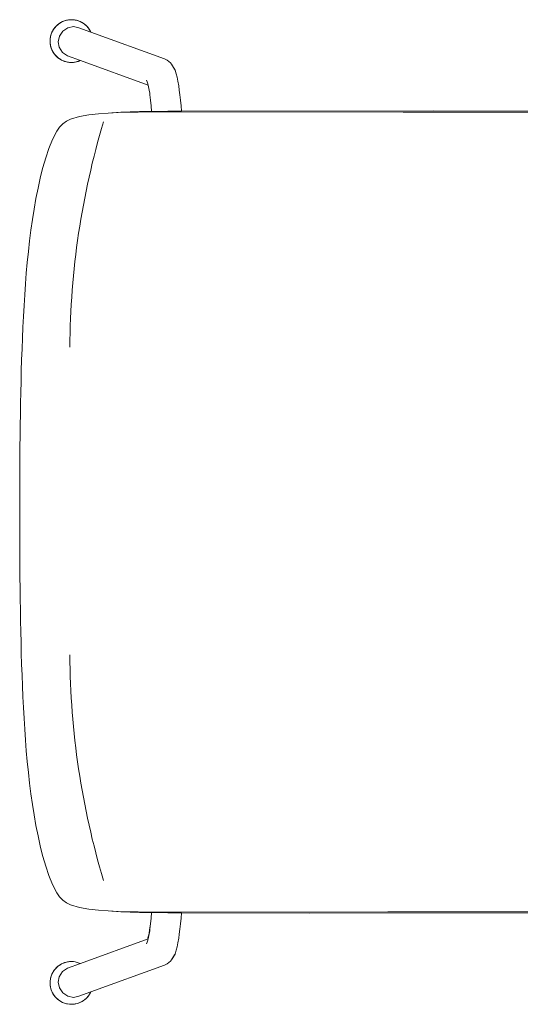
# Model space of a CAD drawing. Header units: millimetres. Extents: x 25686 to 158540, y -33439 to 84825.
# Tile 12 of 23: x 31946 to 32228, y -24950 to -24397. Entities that reach past the tile are written whole.
import ezdxf

# ---------------------------------------------------------------- set-up
doc = ezdxf.new("R2010")
doc.units = ezdxf.units.MM
doc.header["$LTSCALE"] = 400
doc.layers.add('N_nábytek', color=7, linetype='Continuous', lineweight=13)

# ---------------------------------------------------------------- blocks, each defined once
blk = doc.blocks.new('zidle_jednacka')
for p, q in [((-18.34, -0.01), (-12.22, 0)), ((0, 0), (-12.22, 0)), ((0, 0), (6.11, -0.01)), ((-158.43, -5.54), (-152.41, -4.87)), ((-152.41, -4.87), (-146.37, -4.26)), ((-146.37, -4.26), (-140.32, -3.72)), ((-140.32, -3.72), (-134.26, -3.24)), ((-134.26, -3.24), (-128.19, -2.82)), ((-128.19, -2.82), (-122.11, -2.44)), ((-122.11, -2.44), (-116.03, -2.11)), ((-116.03, -2.11), (-109.94, -1.81)), ((-109.94, -1.81), (-103.84, -1.54)), ((-103.84, -1.54), (-97.74, -1.31)), ((-97.74, -1.31), (-91.64, -1.1)), ((-91.64, -1.1), (-85.54, -0.92)), ((-85.54, -0.92), (-79.43, -0.76)), ((-79.43, -0.76), (-73.33, -0.62)), ((-73.33, -0.62), (-67.22, -0.49)), ((-67.22, -0.49), (-61.11, -0.39)), ((-61.11, -0.39), (-55, -0.3)), ((-55, -0.3), (-48.89, -0.22)), ((-48.89, -0.22), (-42.78, -0.16)), ((-42.78, -0.16), (-36.67, -0.1)), ((-36.67, -0.1), (-30.56, -0.06)), ((-30.56, -0.06), (-24.45, -0.03)), ((-24.45, -0.03), (-18.34, -0.01)), ((6.11, -0.01), (12.22, -0.03)), ((12.22, -0.03), (18.33, -0.06)), ((18.33, -0.06), (24.45, -0.1)), ((24.45, -0.1), (30.56, -0.16)), ((30.56, -0.16), (36.67, -0.22)), ((36.67, -0.22), (42.78, -0.3)), ((42.78, -0.3), (48.89, -0.39)), ((48.89, -0.39), (55, -0.49)), ((55, -0.49), (61.1, -0.62)), ((61.1, -0.62), (67.21, -0.76)), ((67.21, -0.76), (73.31, -0.92)), ((73.31, -0.92), (79.42, -1.1)), ((79.42, -1.1), (85.52, -1.31)), ((85.52, -1.31), (91.62, -1.54)), ((91.62, -1.54), (97.71, -1.81)), ((97.71, -1.81), (103.8, -2.11)), ((103.8, -2.11), (109.89, -2.44)), ((109.89, -2.44), (115.97, -2.82)), ((115.97, -2.82), (122.04, -3.24)), ((122.04, -3.24), (128.1, -3.72)), ((128.1, -3.72), (134.15, -4.26)), ((134.15, -4.26), (140.19, -4.87)), ((140.19, -4.87), (146.21, -5.54)), ((-194.59, -11.75), (-188.16, -10.3)), ((-188.16, -10.3), (-182.28, -9.13)), ((-182.28, -9.13), (-176.36, -8.08)), ((-176.36, -8.08), (-170.41, -7.14)), ((-170.41, -7.14), (-164.43, -6.3)), ((-164.43, -6.3), (-158.43, -5.54)), ((146.21, -5.54), (152.21, -6.3)), ((152.21, -6.3), (158.19, -7.14)), ((158.19, -7.14), (164.14, -8.08)), ((164.14, -8.08), (170.06, -9.13)), ((170.06, -9.13), (175.94, -10.3)), ((175.94, -10.3), (182.36, -11.75)), ((-215.42, -18.38), (-210.33, -16.36)), ((-210.33, -16.36), (-205.1, -14.62)), ((-205.1, -14.62), (-199.78, -13.08)), ((-199.78, -13.08), (-194.59, -11.75)), ((182.36, -11.75), (187.56, -13.08)), ((187.56, -13.08), (192.88, -14.62)), ((192.88, -14.62), (198.11, -16.36)), ((198.11, -16.36), (203.2, -18.38)), ((-280.78, -22.52), (-280.06, -21.53)), ((-280.06, -21.53), (-279.22, -20.6)), ((-279.22, -20.6), (-278.3, -19.77)), ((-278.3, -19.77), (-277.31, -19.05)), ((-277.31, -19.05), (-276.25, -18.43)), ((-276.25, -18.43), (-275.16, -17.93)), ((-275.16, -17.93), (-274.04, -17.55)), ((-274.04, -17.55), (-272.92, -17.29)), ((-273.49, -22.29), (-270.37, -21.68)), ((-272.92, -17.29), (-271.82, -17.14)), ((-271.82, -17.14), (-270.74, -17.09)), ((-270.74, -17.09), (-269.66, -17.14)), ((-270.37, -21.68), (-267.24, -22.26)), ((-268.56, -17.29), (-269.66, -17.14)), ((-268.56, -17.29), (-267.44, -17.55)), ((-267.44, -17.55), (-266.32, -17.93)), ((-266.32, -17.93), (-265.23, -18.43)), ((-265.23, -18.43), (-264.17, -19.05)), ((-264.17, -19.05), (-263.18, -19.77)), ((-263.18, -19.77), (-262.25, -20.6)), ((-262.25, -20.6), (-261.42, -21.53)), ((-261.42, -21.53), (-260.7, -22.52)), ((-222.37, -22.44), (-220.21, -20.89)), ((-220.21, -20.89), (-215.42, -18.38)), ((203.2, -18.38), (207.98, -20.89)), ((207.98, -20.89), (210.14, -22.44)), ((248.47, -22.52), (249.2, -21.53)), ((249.2, -21.53), (250.03, -20.6)), ((250.03, -20.6), (250.95, -19.77)), ((250.95, -19.77), (251.95, -19.05)), ((251.95, -19.05), (253, -18.43)), ((253, -18.43), (254.1, -17.93)), ((254.1, -17.93), (255.21, -17.55)), ((255.02, -22.26), (258.14, -21.68)), ((255.21, -17.55), (256.33, -17.29)), ((256.33, -17.29), (257.44, -17.14)), ((257.44, -17.14), (258.52, -17.09)), ((258.14, -21.68), (261.27, -22.29)), ((258.52, -17.09), (259.59, -17.14)), ((259.59, -17.14), (260.7, -17.29)), ((260.7, -17.29), (261.82, -17.55)), ((261.82, -17.55), (262.93, -17.93)), ((262.93, -17.93), (264.03, -18.43)), ((264.03, -18.43), (265.08, -19.05)), ((265.08, -19.05), (266.08, -19.77)), ((266.08, -19.77), (267, -20.6)), ((267, -20.6), (267.83, -21.53)), ((267.83, -21.53), (268.56, -22.52)), ((-282.69, -28.01), (-282.54, -26.91)), ((-282.54, -26.91), (-282.28, -25.79)), ((-282.28, -25.79), (-281.9, -24.67)), ((-281.9, -24.67), (-281.4, -23.58)), ((-281.4, -23.58), (-280.78, -22.52)), ((-278.86, -30.16), (-278.26, -27.06)), ((-278.26, -27.06), (-276.37, -24.19)), ((-276.37, -24.19), (-273.49, -22.29)), ((-267.24, -22.26), (-264.36, -24.12)), ((-264.36, -24.12), (-262.47, -26.96)), ((-259.87, -34.13), (-262.47, -26.96)), ((-260.7, -22.52), (-260.08, -23.58)), ((-260.08, -23.58), (-259.58, -24.67)), ((-259.58, -24.67), (-259.2, -25.79)), ((-258.94, -26.91), (-259.2, -25.79)), ((-258.94, -26.91), (-258.79, -28.01)), ((-226.94, -28.61), (-225.78, -26.32)), ((-225.78, -26.32), (-224.25, -24.25)), ((-224.25, -24.25), (-222.37, -22.44)), ((210.14, -22.44), (212.03, -24.25)), ((212.03, -24.25), (213.56, -26.32)), ((213.56, -26.32), (214.72, -28.61)), ((246.56, -28.01), (246.72, -26.91)), ((246.72, -26.91), (246.98, -25.79)), ((246.98, -25.79), (247.36, -24.67)), ((247.36, -24.67), (247.86, -23.58)), ((250.25, -26.96), (247.64, -34.13)), ((247.86, -23.58), (248.47, -22.52)), ((250.25, -26.96), (252.14, -24.12)), ((252.14, -24.12), (255.02, -22.26)), ((261.27, -22.29), (264.15, -24.19)), ((264.15, -24.19), (266.04, -27.06)), ((266.04, -27.06), (266.63, -30.16)), ((268.56, -22.52), (269.18, -23.58)), ((269.18, -23.58), (269.67, -24.67)), ((269.67, -24.67), (270.05, -25.79)), ((270.05, -25.79), (270.32, -26.91)), ((270.32, -26.91), (270.47, -28.01)), ((-282.74, -29.09), (-282.69, -28.01)), ((-282.69, -30.17), (-282.74, -29.09)), ((-282.54, -31.27), (-282.69, -30.17)), ((-282.28, -32.39), (-282.54, -31.27)), ((-281.9, -33.51), (-282.28, -32.39)), ((-278.26, -33.26), (-278.86, -30.16)), ((-259.2, -32.39), (-259.58, -33.51)), ((-258.94, -31.27), (-259.2, -32.39)), ((-258.79, -30.17), (-258.94, -31.27)), ((-258.79, -28.01), (-258.74, -29.09)), ((-258.74, -29.09), (-258.79, -30.17)), ((-228.42, -33.58), (-226.94, -28.61)), ((214.72, -28.61), (216.2, -33.58)), ((246.52, -29.09), (246.56, -28.01)), ((246.56, -30.17), (246.52, -29.09)), ((246.72, -31.27), (246.56, -30.17)), ((246.98, -32.39), (246.72, -31.27)), ((247.36, -33.51), (246.98, -32.39)), ((266.63, -30.16), (266.04, -33.26)), ((270.05, -32.39), (269.67, -33.51)), ((270.32, -31.27), (270.05, -32.39)), ((270.47, -30.17), (270.32, -31.27)), ((270.47, -28.01), (270.52, -29.09)), ((270.52, -29.09), (270.47, -30.17)), ((-281.4, -34.6), (-281.9, -33.51)), ((-280.78, -35.66), (-281.4, -34.6)), ((-280.06, -36.65), (-280.78, -35.66)), ((-279.22, -37.58), (-280.06, -36.65)), ((-278.3, -38.41), (-279.22, -37.58)), ((-277.31, -39.13), (-278.3, -38.41)), ((-275.83, -39.94), (-278.26, -33.26)), ((-259.58, -33.51), (-259.87, -34.13)), ((-246.02, -72.2), (-259.87, -34.13)), ((-229.33, -38.82), (-228.42, -33.58)), ((216.2, -33.58), (217.1, -38.82)), ((247.64, -34.13), (233.8, -72.2)), ((247.64, -34.13), (247.36, -33.51)), ((266.04, -33.26), (263.61, -39.94)), ((266.08, -38.41), (265.08, -39.13)), ((267, -37.58), (266.08, -38.41)), ((267.83, -36.65), (267, -37.58)), ((268.56, -35.66), (267.83, -36.65)), ((269.18, -34.6), (268.56, -35.66)), ((269.67, -33.51), (269.18, -34.6)), ((-276.25, -39.75), (-277.31, -39.13)), ((-275.83, -39.94), (-276.25, -39.75)), ((-260.77, -81.38), (-275.83, -39.94)), ((-230.32, -49.71), (-229.92, -44.21)), ((-229.92, -44.21), (-229.33, -38.82)), ((217.1, -38.82), (217.7, -44.21)), ((217.7, -44.21), (218.1, -49.71)), ((263.61, -39.94), (248.54, -81.38)), ((264.03, -39.75), (263.61, -39.94)), ((265.08, -39.13), (264.03, -39.75)), ((-230.58, -55.29), (-230.32, -49.71)), ((-230.32, -49.71), (-230.48, -51.76)), ((218.1, -49.71), (218.36, -55.29)), ((218.1, -49.71), (218.26, -51.76)), ((-230.48, -51.76), (-230.78, -56.94)), ((-230.75, -60.93), (-230.58, -55.29)), ((218.56, -56.94), (218.26, -51.76)), ((218.36, -55.29), (218.53, -60.93)), ((-230.78, -56.94), (-230.99, -62.18)), ((218.76, -62.18), (218.56, -56.94)), ((-230.99, -62.18), (-231.12, -67.44)), ((-230.85, -66.59), (-230.75, -60.93)), ((218.53, -60.93), (218.63, -66.59)), ((218.9, -67.44), (218.76, -62.18)), ((-247.9, -71.63), (-248.82, -71.22)), ((-246.69, -72.03), (-247.9, -71.63)), ((-231.12, -67.44), (-231.21, -72.72)), ((-230.91, -72.27), (-230.85, -66.59)), ((218.63, -66.59), (218.69, -72.27)), ((218.99, -72.72), (218.9, -67.44)), ((235.68, -71.63), (234.46, -72.03)), ((236.59, -71.22), (235.68, -71.63)), ((-246.02, -72.2), (-246.69, -72.03)), ((-245.06, -72.44), (-246.02, -72.2)), ((-243.12, -72.83), (-245.06, -72.44)), ((-241.41, -73.11), (-243.26, -72.87)), ((-241.41, -73.11), (-243.12, -72.83)), ((-240.54, -73.23), (-241.41, -73.11)), ((-237.55, -73.56), (-240.54, -73.23)), ((-234.32, -73.85), (-237.55, -73.56)), ((-231.22, -74.07), (-234.32, -73.85)), ((-231.22, -74.07), (-231.26, -78.01)), ((-231.21, -72.72), (-231.22, -74.07)), ((-230.94, -77.96), (-230.91, -72.27)), ((218.69, -72.27), (218.71, -77.96)), ((219, -74.07), (218.99, -72.72)), ((222.09, -73.85), (219, -74.07)), ((219.04, -78.01), (219, -74.07)), ((225.32, -73.56), (222.09, -73.85)), ((228.32, -73.23), (225.32, -73.56)), ((229.19, -73.11), (228.32, -73.23)), ((230.9, -72.83), (229.19, -73.11)), ((231.03, -72.87), (229.19, -73.11)), ((232.84, -72.44), (230.9, -72.83)), ((232.84, -72.44), (233.8, -72.2)), ((234.46, -72.03), (233.8, -72.2)), ((-259.98, -82.88), (-260.77, -81.38)), ((-259.98, -82.88), (-258.49, -84.76)), ((-231.26, -78.01), (-231.29, -83.3)), ((-230.94, -77.96), (-230.73, -206.87)), ((218.71, -77.96), (218.51, -215.62)), ((219.06, -83.3), (219.04, -78.01)), ((247.76, -82.88), (246.27, -84.76)), ((247.76, -82.88), (248.54, -81.38)), ((-257.72, -85.28), (-258.49, -84.76)), ((-257.72, -85.28), (-254.91, -87.08)), ((-253.84, -87.56), (-254.91, -87.08)), ((-252.42, -88.03), (-253.84, -87.56)), ((-250.51, -88.51), (-252.42, -88.03)), ((-248.24, -88.97), (-250.51, -88.51)), ((-231.31, -90.93), (-231.29, -83.3)), ((219.07, -83.63), (219.06, -83.3)), ((219.07, -83.96), (219.07, -83.63)), ((219.07, -84.32), (219.07, -83.96)), ((219.09, -90.93), (219.07, -84.32)), ((238.29, -88.51), (236.02, -88.97)), ((240.19, -88.03), (238.29, -88.51)), ((241.61, -87.56), (240.19, -88.03)), ((242.69, -87.08), (241.61, -87.56)), ((245.49, -85.28), (242.69, -87.08)), ((246.27, -84.76), (245.49, -85.28)), ((-245.63, -89.4), (-248.24, -88.97)), ((-245.63, -89.4), (-243.26, -89.73)), ((-243.26, -89.73), (-240.54, -90.09)), ((-240.54, -90.09), (-237.55, -90.42)), ((-237.55, -90.42), (-234.32, -90.71)), ((-234.32, -90.71), (-231.31, -90.93)), ((-231.31, -90.93), (-231.45, -162.72)), ((219.09, -90.93), (222.09, -90.71)), ((219.27, -232.72), (219.09, -90.93)), ((222.09, -90.71), (225.32, -90.42)), ((225.32, -90.42), (228.32, -90.09)), ((228.32, -90.09), (231.03, -89.73)), ((233.41, -89.4), (231.03, -89.73)), ((236.02, -88.97), (233.41, -89.4)), ((-231.43, -311.47), (-231.45, -162.72)), ((-230.9, -372.68), (-230.73, -206.87)), ((218.68, -372.68), (218.51, -215.62)), ((219.13, -355.21), (219.27, -232.72))]:
    blk.add_line(p, q)
blk.add_lwpolyline([(-231.43, -311.47), (-231.45, -162.72), (-231.31, -90.93), (-234.32, -90.71), (-237.55, -90.42), (-240.54, -90.09), (-243.26, -89.73), (-245.63, -89.4), (-248.24, -88.97), (-250.51, -88.51), (-252.42, -88.03), (-254.5, -87.34), (-257.72, -85.28), (-258.49, -84.76), (-259.98, -82.88), (-260.77, -81.38), (-275.81, -40.01), (-277.84, -38.82), (-279.69, -37.16), (-281.14, -35.16), (-282.14, -32.97), (-282.66, -30.74), (-282.76, -28.54), (-282.46, -26.33), (-281.7, -24.1), (-280.47, -21.99), (-278.81, -20.14), (-276.81, -18.69), (-274.62, -17.69), (-272.39, -17.16), (-270.19, -17.07), (-267.98, -17.37), (-265.74, -18.13), (-263.63, -19.36), (-261.79, -21.02), (-260.34, -23.02), (-259.34, -25.21), (-258.81, -27.44), (-258.71, -29.64), (-258.79, -30.17), (-258.79, -30.17), (-258.74, -29.09), (-258.79, -28.01), (-258.94, -26.91), (-259.2, -25.79), (-259.58, -24.67), (-260.08, -23.58), (-260.7, -22.52), (-261.42, -21.53), (-262.25, -20.6), (-263.18, -19.77), (-264.17, -19.05), (-265.23, -18.43), (-266.32, -17.93), (-267.44, -17.55), (-268.56, -17.29), (-269.66, -17.14), (-270.74, -17.09), (-271.82, -17.14), (-272.92, -17.29), (-274.04, -17.55), (-275.16, -17.93), (-276.25, -18.43), (-277.31, -19.05), (-278.3, -19.77), (-279.22, -20.6), (-280.06, -21.53), (-280.78, -22.52), (-281.4, -23.58), (-281.9, -24.67), (-282.28, -25.79), (-282.54, -26.91), (-282.69, -28.01), (-282.74, -29.09), (-282.69, -30.17), (-282.54, -31.27), (-282.28, -32.39), (-281.9, -33.51), (-281.4, -34.6), (-280.78, -35.66), (-280.06, -36.65), (-279.22, -37.58), (-278.3, -38.41), (-277.31, -39.13), (-276.25, -39.75), (-275.83, -39.94), (-260.77, -81.38), (-259.98, -82.88), (-258.49, -84.76), (-257.72, -85.28), (-254.91, -87.08), (-253.84, -87.56), (-252.42, -88.03), (-250.51, -88.51), (-248.24, -88.97), (-245.63, -89.4), (-243.26, -89.73), (-240.54, -90.09), (-237.55, -90.42), (-234.32, -90.71), (-231.31, -90.93), (-231.29, -83.3), (-231.26, -78.01), (-231.22, -74.07), (-234.32, -73.85), (-237.55, -73.56), (-241, -72.94), (-241.29, -72.88), (-245.06, -72.44), (-245.49, -72.09), (-246.02, -72.2), (-247.43, -71.84), (-247.9, -71.63), (-246.69, -71.99), (-246.02, -72.2), (-245.49, -72.09), (-243.12, -72.83), (-241.29, -72.88), (-240.54, -73.23), (-237.55, -73.56), (-234.32, -73.85), (-231.22, -74.07), (-231.21, -72.72), (-231.12, -67.44), (-230.99, -62.18), (-230.78, -56.94), (-230.48, -51.76), (-230.32, -49.71), (-229.92, -44.21), (-229.33, -38.82), (-228.42, -33.58), (-226.94, -28.61), (-225.78, -26.32), (-224.25, -24.25), (-222.37, -22.44), (-220.21, -20.89), (-215.42, -18.38), (-210.33, -16.36), (-205.1, -14.62), (-199.78, -13.08), (-194.59, -11.75), (-188.16, -10.3), (-182.28, -9.13), (-176.36, -8.08), (-170.41, -7.14), (-164.43, -6.3), (-158.43, -5.54), (-152.41, -4.87), (-146.37, -4.26), (-140.32, -3.72), (-134.26, -3.24), (-128.19, -2.82), (-122.11, -2.44), (-116.03, -2.11), (-109.94, -1.81), (-103.84, -1.54), (-97.74, -1.31), (-91.64, -1.1), (-85.54, -0.92), (-79.43, -0.76), (-73.33, -0.62), (-67.22, -0.49), (-61.11, -0.39), (-55, -0.3), (-48.89, -0.22), (-42.78, -0.16), (-36.67, -0.1), (-30.56, -0.06), (-24.45, -0.03), (-18.34, -0.01), (-12.22, 0), (0, 0), (6.11, -0.01), (12.22, -0.03), (18.33, -0.06), (24.45, -0.1), (30.56, -0.16), (36.67, -0.22), (42.78, -0.3), (48.89, -0.39), (55, -0.49), (61.1, -0.62), (67.21, -0.76), (73.31, -0.92), (79.42, -1.1), (85.52, -1.31), (91.62, -1.54), (97.71, -1.81), (103.8, -2.11), (109.89, -2.44), (115.97, -2.82), (122.04, -3.24), (128.1, -3.72), (134.15, -4.26), (140.19, -4.87), (146.21, -5.54), (152.21, -6.3), (158.19, -7.14), (164.14, -8.08), (170.06, -9.13), (175.94, -10.3), (182.36, -11.75), (187.56, -13.08), (192.88, -14.62), (198.11, -16.36), (203.2, -18.38), (207.98, -20.89), (210.14, -22.44), (212.03, -24.25), (213.56, -26.32), (214.72, -28.61), (216.2, -33.58), (217.1, -38.82), (217.7, -44.21), (218.1, -49.71), (218.26, -51.76), (218.56, -56.94), (218.76, -62.18), (218.9, -67.44), (218.99, -72.72), (219, -74.07), (222.09, -73.85), (225.32, -73.56), (228.32, -73.23), (229.19, -73.11), (230.9, -72.83), (232.84, -72.44), (233.8, -72.2), (247.61, -34.23), (246.8, -31.85), (246.49, -29.64), (246.59, -27.44), (247.12, -25.21), (248.11, -23.02), (249.57, -21.02), (251.41, -19.36), (253.52, -18.13), (255.75, -17.37), (257.97, -17.07), (260.16, -17.16), (262.4, -17.69), (264.59, -18.69), (266.58, -20.14), (268.25, -21.99), (269.48, -24.1), (270.24, -26.33), (270.54, -28.54), (270.44, -30.74), (269.92, -32.97), (268.92, -35.16), (267.46, -37.16), (265.62, -38.82), (263.59, -40.01), (248.54, -81.38), (247.76, -82.88), (246.27, -84.76), (245.49, -85.28), (242.27, -87.34), (240.19, -88.03), (238.29, -88.51), (236.02, -88.97), (233.41, -89.4), (231.03, -89.73), (228.32, -90.09), (225.32, -90.42), (222.09, -90.71), (219.09, -90.93), (219.27, -232.72), (219.13, -355.21)])
for points in [[(246.49, -28.54), (246.59, -30.74), (247.12, -32.97), (247.64, -34.13), (250.25, -26.96), (252.14, -24.12), (255.02, -22.26), (258.14, -21.68), (261.27, -22.29), (264.15, -24.19), (266.04, -27.06), (266.63, -30.16), (266.04, -33.26), (263.61, -39.94), (264.59, -39.49), (266.58, -38.04), (268.25, -36.19), (269.48, -34.08), (270.24, -31.85), (270.54, -29.64), (270.44, -27.44), (269.92, -25.21), (268.92, -23.02), (267.46, -21.02), (265.62, -19.36), (263.51, -18.13), (261.28, -17.37), (259.06, -17.07), (256.87, -17.16), (254.63, -17.69), (252.44, -18.69), (250.45, -20.14), (248.79, -21.99), (247.55, -24.1), (246.8, -26.33), (246.49, -28.54)], [(-259.87, -34.13), (-259.83, -34.23), (-259.58, -33.51), (-259.87, -34.13)], [(218.69, -72.27), (218.71, -77.96), (219.06, -83.3), (219.04, -78.01), (218.69, -72.27)], [(219.07, -83.59), (219.07, -83.68), (219.07, -84.32), (219.07, -83.59)]]:
    blk.add_lwpolyline(points, close=True)
for centre, start, end in [((-84.08, -477.67), 90.304, 106.6913), ((84.08, -477.67), 73.3087, 89.696)]:
    blk.add_arc(centre, 449.47, start, end)
blk = doc.blocks.new('A$C4F95760A')
at = {"rotation": 90}
blk.add_blockref('zidle_jednacka', (1522.21, 1793.57), dxfattribs=at)

msp = doc.modelspace()

# ---------------------------------------------------------------- block references
at = {"layer": 'N_nábytek'}
msp.add_blockref('A$C4F95760A', (30424.22, -26461.09), dxfattribs=at)

doc.saveas('drawing.dxf')
